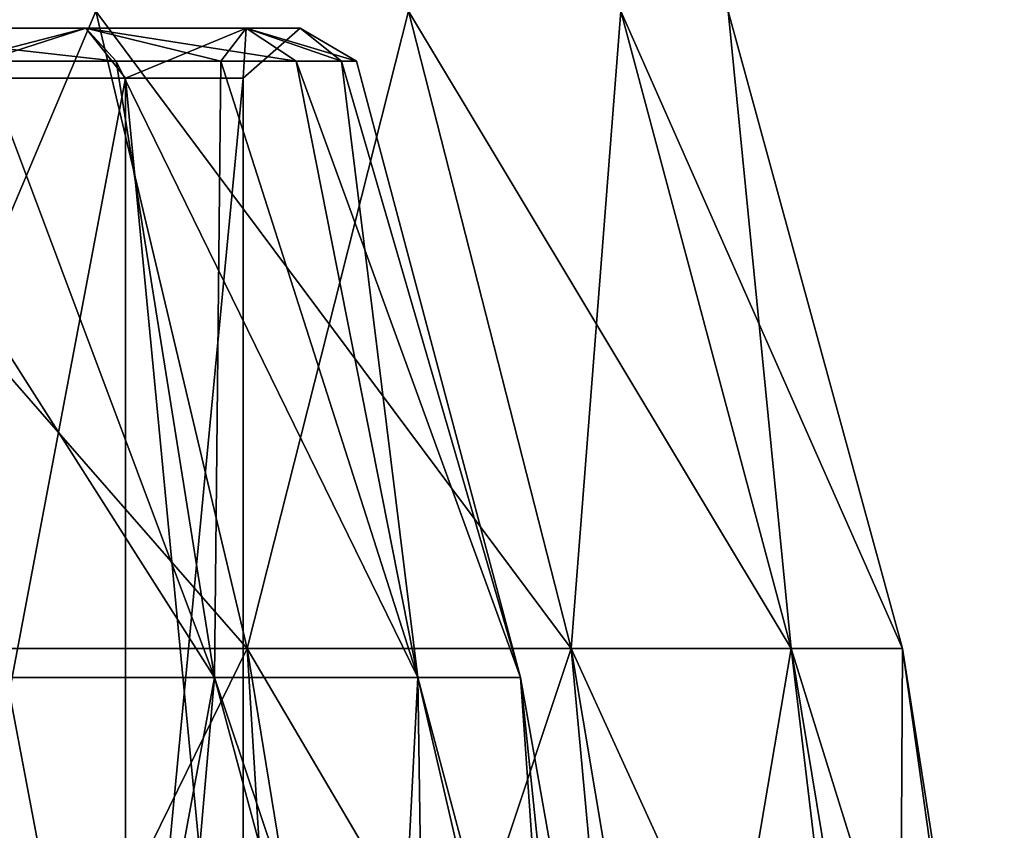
# Model space of a CAD drawing. Header units: millimetres. Extents: x -178 to 325, y 0 to 197.
# Tile 103 of 256: x 16.16 to 20.04, y 45.08 to 48.27. Entities that reach past the tile are written whole.
import ezdxf

# ---------------------------------------------------------------- set-up
doc = ezdxf.new("R2010")
doc.units = ezdxf.units.MM
doc.header["$LTSCALE"] = 52.148148
for name, color, linetype in [('10', 7, 'CONTINUOUS'), ('14', 7, 'CONTINUOUS'), ('5', 7, 'CONTINUOUS'), ('9', 7, 'CONTINUOUS')]:
    doc.layers.add(name, color=color, linetype=linetype)

msp = doc.modelspace()

# ---------------------------------------------------------------- linework, layer by layer
at = {"layer": '10', "color": 7, "linetype": 'CONTINUOUS'}
for points in [[(16.5767, 43.2, -4.1978), (15.6597, 43.2, -6.869), (16.5767, 48.0433, -4.1978), (16.5767, 43.2, -4.1978)], [(16.5767, 48.0433, -4.1978), (15.6597, 43.2, -6.869), (15.6597, 48.0433, -6.869), (16.5767, 48.0433, -4.1978)], [(15.6597, 43.2, 6.869), (16.5767, 43.2, 4.1978), (15.6597, 48.0433, 6.869), (15.6597, 43.2, 6.869)], [(15.6597, 48.0433, 6.869), (16.5767, 43.2, 4.1978), (16.5767, 48.0433, 4.1978), (15.6597, 48.0433, 6.869)], [(17.0416, 43.2, -1.4121), (16.5767, 43.2, -4.1978), (17.0416, 48.0433, -1.4121), (17.0416, 43.2, -1.4121)], [(17.0416, 48.0433, -1.4121), (16.5767, 43.2, -4.1978), (16.5767, 48.0433, -4.1978), (17.0416, 48.0433, -1.4121)], [(16.5767, 43.2, 4.1978), (17.0416, 43.2, 1.4121), (16.5767, 48.0433, 4.1978), (16.5767, 43.2, 4.1978)], [(16.5767, 48.0433, 4.1978), (17.0416, 43.2, 1.4121), (17.0416, 48.0433, 1.4121), (16.5767, 48.0433, 4.1978)], [(17.0416, 43.2, 1.4121), (17.0416, 43.2, -1.4121), (17.0416, 48.0433, 1.4121), (17.0416, 43.2, 1.4121)], [(17.0416, 48.0433, 1.4121), (17.0416, 43.2, -1.4121), (17.0416, 48.0433, -1.4121), (17.0416, 48.0433, 1.4121)]]:
    msp.add_3dface(points, dxfattribs=at)
at = {"layer": '14', "color": 7, "linetype": 'CONTINUOUS'}
for points in [[(16.0155, 48.1102, -7.025), (16.5409, 48.1102, -5.6785), (15.3842, 48.2404, -7.8386), (16.0155, 48.1102, -7.025)], [(16.5409, 48.1102, -5.6785), (16.421, 48.2404, -5.3355), (15.3842, 48.2404, -7.8386), (16.5409, 48.1102, -5.6785)], [(16.0155, 48.1102, 7.025), (15.3842, 48.2404, 7.8386), (16.421, 48.2404, 5.3355), (16.0155, 48.1102, 7.025)], [(15.3842, 48.2404, 7.8386), (15.6597, 48.0433, 6.869), (16.421, 48.2404, 5.3355), (15.3842, 48.2404, 7.8386)], [(16.421, 48.2404, -5.3355), (15.6597, 48.0433, -6.869), (15.3842, 48.2404, -7.8386), (16.421, 48.2404, -5.3355)], [(15.6597, 48.0433, 6.869), (16.5767, 48.0433, 4.1978), (16.421, 48.2404, 5.3355), (15.6597, 48.0433, 6.869)], [(16.5767, 48.0433, -4.1978), (15.6597, 48.0433, -6.869), (16.421, 48.2404, -5.3355), (16.5767, 48.0433, -4.1978)], [(16.5409, 48.1102, 5.6785), (16.0155, 48.1102, 7.025), (16.421, 48.2404, 5.3355), (16.5409, 48.1102, 5.6785)], [(16.5409, 48.1102, -5.6785), (16.9533, 48.1102, -4.2932), (16.421, 48.2404, -5.3355), (16.5409, 48.1102, -5.6785)], [(16.9533, 48.1102, -4.2932), (17.25, 48.1102, -2.8785), (16.421, 48.2404, -5.3355), (16.9533, 48.1102, -4.2932)], [(17.25, 48.1102, -2.8785), (17.0535, 48.2404, -2.701), (16.421, 48.2404, -5.3355), (17.25, 48.1102, -2.8785)], [(16.9533, 48.1102, 4.2932), (16.5409, 48.1102, 5.6785), (16.421, 48.2404, 5.3355), (16.9533, 48.1102, 4.2932)], [(16.9533, 48.1102, 4.2932), (16.421, 48.2404, 5.3355), (17.0535, 48.2404, 2.701), (16.9533, 48.1102, 4.2932)], [(16.421, 48.2404, 5.3355), (16.5767, 48.0433, 4.1978), (17.0535, 48.2404, 2.701), (16.421, 48.2404, 5.3355)], [(17.0535, 48.2404, -2.701), (16.5767, 48.0433, -4.1978), (16.421, 48.2404, -5.3355), (17.0535, 48.2404, -2.701)], [(16.5767, 48.0433, 4.1978), (17.0416, 48.0433, 1.4121), (17.0535, 48.2404, 2.701), (16.5767, 48.0433, 4.1978)], [(17.0416, 48.0433, -1.4121), (16.5767, 48.0433, -4.1978), (17.0535, 48.2404, -2.701), (17.0416, 48.0433, -1.4121)], [(17.25, 48.1102, 2.8785), (16.9533, 48.1102, 4.2932), (17.0535, 48.2404, 2.701), (17.25, 48.1102, 2.8785)], [(17.0416, 48.0433, 1.4121), (17.0416, 48.0433, -1.4121), (17.2661, 48.2404), (17.0416, 48.0433, 1.4121)], [(17.0535, 48.2404, 2.701), (17.0416, 48.0433, 1.4121), (17.2661, 48.2404), (17.0535, 48.2404, 2.701)], [(17.2661, 48.2404), (17.0416, 48.0433, -1.4121), (17.0535, 48.2404, -2.701), (17.2661, 48.2404)], [(17.25, 48.1102, -2.8785), (17.4287, 48.1102, -1.4442), (17.0535, 48.2404, -2.701), (17.25, 48.1102, -2.8785)], [(17.4287, 48.1102, -1.4442), (17.4885, 48.1102, 0), (17.0535, 48.2404, -2.701), (17.4287, 48.1102, -1.4442)], [(17.4885, 48.1102, 0), (17.2661, 48.2404), (17.0535, 48.2404, -2.701), (17.4885, 48.1102, 0)], [(17.4287, 48.1102, 1.4442), (17.25, 48.1102, 2.8785), (17.0535, 48.2404, 2.701), (17.4287, 48.1102, 1.4442)], [(17.4287, 48.1102, 1.4442), (17.0535, 48.2404, 2.701), (17.2661, 48.2404), (17.4287, 48.1102, 1.4442)], [(17.4885, 48.1102, 0), (17.4287, 48.1102, 1.4442), (17.2661, 48.2404), (17.4885, 48.1102, 0)]]:
    msp.add_3dface(points, dxfattribs=at)
at = {"layer": '5', "color": 7, "linetype": 'CONTINUOUS'}
for points in [[(14.8605, 48.3084, -11.8509), (16.4608, 48.3084, -9.5037), (15.3987, 45.7937, -12.2801), (14.8605, 48.3084, -11.8509)], [(16.4608, 48.3084, 9.5037), (14.8605, 48.3084, 11.8509), (17.057, 45.7937, 9.8479), (16.4608, 48.3084, 9.5037)], [(17.057, 45.7937, 9.8479), (14.8605, 48.3084, 11.8509), (15.3987, 45.7937, 12.2801), (17.057, 45.7937, 9.8479)], [(15.3987, 45.7937, -12.2801), (16.4608, 48.3084, -9.5037), (17.057, 45.7937, -9.8479), (15.3987, 45.7937, -12.2801)], [(16.4608, 48.3084, -9.5037), (17.6934, 48.3084, -6.9442), (17.057, 45.7937, -9.8479), (16.4608, 48.3084, -9.5037)], [(17.6934, 48.3084, 6.9442), (16.4608, 48.3084, 9.5037), (18.3342, 45.7937, 7.1957), (17.6934, 48.3084, 6.9442)], [(18.3342, 45.7937, 7.1957), (16.4608, 48.3084, 9.5037), (17.057, 45.7937, 9.8479), (18.3342, 45.7937, 7.1957)], [(17.057, 45.7937, -9.8479), (17.6934, 48.3084, -6.9442), (18.3342, 45.7937, -7.1957), (17.057, 45.7937, -9.8479)], [(17.6934, 48.3084, -6.9442), (18.5308, 48.3084, -4.2295), (18.3342, 45.7937, -7.1957), (17.6934, 48.3084, -6.9442)], [(18.5308, 48.3084, 4.2295), (17.6934, 48.3084, 6.9442), (19.2019, 45.7937, 4.3827), (18.5308, 48.3084, 4.2295)], [(19.2019, 45.7937, 4.3827), (17.6934, 48.3084, 6.9442), (18.3342, 45.7937, 7.1957), (19.2019, 45.7937, 4.3827)], [(18.3342, 45.7937, -7.1957), (18.5308, 48.3084, -4.2295), (19.2019, 45.7937, -4.3827), (18.3342, 45.7937, -7.1957)], [(18.5308, 48.3084, -4.2295), (18.9542, 48.3084, -1.4204), (19.2019, 45.7937, -4.3827), (18.5308, 48.3084, -4.2295)], [(18.9542, 48.3084, 1.4204), (18.5308, 48.3084, 4.2295), (19.6406, 45.7937, 1.4719), (18.9542, 48.3084, 1.4204)], [(19.6406, 45.7937, 1.4719), (18.5308, 48.3084, 4.2295), (19.2019, 45.7937, 4.3827), (19.6406, 45.7937, 1.4719)], [(18.9542, 48.3084, -1.4204), (18.9542, 48.3084, 1.4204), (19.6406, 45.7937, -1.4719), (18.9542, 48.3084, -1.4204)], [(19.2019, 45.7937, -4.3827), (18.9542, 48.3084, -1.4204), (19.6406, 45.7937, -1.4719), (19.2019, 45.7937, -4.3827)], [(19.6406, 45.7937, -1.4719), (18.9542, 48.3084, 1.4204), (19.6406, 45.7937, 1.4719), (19.6406, 45.7937, -1.4719)], [(15.3987, 45.7937, -12.2801), (17.057, 45.7937, -9.8479), (17.2143, 43.2179, -10.341), (15.3987, 45.7937, -12.2801)], [(15.465, 43.2179, -12.8103), (15.3987, 45.7937, -12.2801), (17.2143, 43.2179, -10.341), (15.465, 43.2179, -12.8103)], [(17.057, 45.7937, 9.8479), (15.3987, 45.7937, 12.2801), (15.793, 43.2179, 12.4036), (17.057, 45.7937, 9.8479)], [(17.4776, 43.2179, 9.8896), (17.057, 45.7937, 9.8479), (15.793, 43.2179, 12.4036), (17.4776, 43.2179, 9.8896)], [(17.057, 45.7937, -9.8479), (18.3342, 45.7937, -7.1957), (18.5728, 43.2179, -7.6368), (17.057, 45.7937, -9.8479)], [(17.2143, 43.2179, -10.341), (17.057, 45.7937, -9.8479), (18.5728, 43.2179, -7.6368), (17.2143, 43.2179, -10.341)], [(18.3342, 45.7937, 7.1957), (17.057, 45.7937, 9.8479), (17.4776, 43.2179, 9.8896), (18.3342, 45.7937, 7.1957)], [(18.7652, 43.2179, 7.151), (18.3342, 45.7937, 7.1957), (17.4776, 43.2179, 9.8896), (18.7652, 43.2179, 7.151)], [(18.3342, 45.7937, -7.1957), (19.2019, 45.7937, -4.3827), (19.5095, 43.2179, -4.7592), (18.3342, 45.7937, -7.1957)], [(18.5728, 43.2179, -7.6368), (18.3342, 45.7937, -7.1957), (19.5095, 43.2179, -4.7592), (18.5728, 43.2179, -7.6368)], [(19.2019, 45.7937, 4.3827), (18.3342, 45.7937, 7.1957), (18.7652, 43.2179, 7.151), (19.2019, 45.7937, 4.3827)], [(19.6267, 43.2179, 4.25), (19.2019, 45.7937, 4.3827), (18.7652, 43.2179, 7.151), (19.6267, 43.2179, 4.25)], [(19.2019, 45.7937, -4.3827), (19.6406, 45.7937, -1.4719), (20.0031, 43.2179, -1.7735), (19.2019, 45.7937, -4.3827)], [(19.5095, 43.2179, -4.7592), (19.2019, 45.7937, -4.3827), (20.0031, 43.2179, -1.7735), (19.5095, 43.2179, -4.7592)], [(19.6406, 45.7937, 1.4719), (19.2019, 45.7937, 4.3827), (19.6267, 43.2179, 4.25), (19.6406, 45.7937, 1.4719)], [(20.0425, 43.2179, 1.2524), (19.6406, 45.7937, 1.4719), (19.6267, 43.2179, 4.25), (20.0425, 43.2179, 1.2524)], [(19.6406, 45.7937, -1.4719), (19.6406, 45.7937, 1.4719), (20.0425, 43.2179, 1.2524), (19.6406, 45.7937, -1.4719)], [(20.0031, 43.2179, -1.7735), (19.6406, 45.7937, -1.4719), (20.0425, 43.2179, 1.2524), (20.0031, 43.2179, -1.7735)]]:
    msp.add_3dface(points, dxfattribs=at)
at = {"layer": '9', "color": 7, "linetype": 'CONTINUOUS'}
for points in [[(15.7494, 45.6794, -9.0929), (16.9287, 45.6794, -6.644), (15.3807, 48.1102, -8.3236), (15.7494, 45.6794, -9.0929)], [(15.3807, 48.1102, -8.3236), (16.9287, 45.6794, -6.644), (16.0155, 48.1102, -7.025), (15.3807, 48.1102, -8.3236)], [(16.9287, 45.6794, 6.644), (15.7494, 45.6794, 9.0929), (16.0155, 48.1102, 7.025), (16.9287, 45.6794, 6.644)], [(16.0155, 48.1102, -7.025), (16.9287, 45.6794, -6.644), (16.5409, 48.1102, -5.6785), (16.0155, 48.1102, -7.025)], [(16.5409, 48.1102, 5.6785), (16.9287, 45.6794, 6.644), (16.0155, 48.1102, 7.025), (16.5409, 48.1102, 5.6785)], [(16.9287, 45.6794, -6.644), (17.7299, 45.6794, -4.0467), (16.5409, 48.1102, -5.6785), (16.9287, 45.6794, -6.644)], [(16.5409, 48.1102, -5.6785), (17.7299, 45.6794, -4.0467), (16.9533, 48.1102, -4.2932), (16.5409, 48.1102, -5.6785)], [(16.9533, 48.1102, 4.2932), (16.9287, 45.6794, 6.644), (16.5409, 48.1102, 5.6785), (16.9533, 48.1102, 4.2932)], [(17.7299, 45.6794, 4.0467), (16.9287, 45.6794, 6.644), (16.9533, 48.1102, 4.2932), (17.7299, 45.6794, 4.0467)], [(16.9533, 48.1102, -4.2932), (17.7299, 45.6794, -4.0467), (17.25, 48.1102, -2.8785), (16.9533, 48.1102, -4.2932)], [(17.25, 48.1102, 2.8785), (17.7299, 45.6794, 4.0467), (16.9533, 48.1102, 4.2932), (17.25, 48.1102, 2.8785)], [(17.7299, 45.6794, -4.0467), (18.135, 45.6794, -1.359), (17.25, 48.1102, -2.8785), (17.7299, 45.6794, -4.0467)], [(17.25, 48.1102, -2.8785), (18.135, 45.6794, -1.359), (17.4287, 48.1102, -1.4442), (17.25, 48.1102, -2.8785)], [(17.4287, 48.1102, 1.4442), (17.7299, 45.6794, 4.0467), (17.25, 48.1102, 2.8785), (17.4287, 48.1102, 1.4442)], [(17.4287, 48.1102, -1.4442), (18.135, 45.6794, -1.359), (17.4885, 48.1102, 0), (17.4287, 48.1102, -1.4442)], [(18.135, 45.6794, 1.359), (17.7299, 45.6794, 4.0467), (17.4287, 48.1102, 1.4442), (18.135, 45.6794, 1.359)], [(17.4885, 48.1102, 0), (18.135, 45.6794, 1.359), (17.4287, 48.1102, 1.4442), (17.4885, 48.1102, 0)], [(18.135, 45.6794, -1.359), (18.135, 45.6794, 1.359), (17.4885, 48.1102, 0), (18.135, 45.6794, -1.359)], [(14.9343, 43.1812, 11.0512), (15.7494, 45.6794, 9.0929), (16.4668, 43.1812, 8.6029), (14.9343, 43.1812, 11.0512)], [(16.7104, 43.1812, -8.1195), (15.7494, 45.6794, -9.0929), (15.25, 43.1812, -10.6114), (16.7104, 43.1812, -8.1195)], [(16.9287, 45.6794, -6.644), (15.7494, 45.6794, -9.0929), (16.7104, 43.1812, -8.1195), (16.9287, 45.6794, -6.644)], [(15.7494, 45.6794, 9.0929), (16.9287, 45.6794, 6.644), (16.4668, 43.1812, 8.6029), (15.7494, 45.6794, 9.0929)], [(16.4668, 43.1812, 8.6029), (16.9287, 45.6794, 6.644), (17.6012, 43.1812, 5.9467), (16.4668, 43.1812, 8.6029)], [(17.767, 43.1812, -5.4313), (16.9287, 45.6794, -6.644), (16.7104, 43.1812, -8.1195), (17.767, 43.1812, -5.4313)], [(17.7299, 45.6794, -4.0467), (16.9287, 45.6794, -6.644), (17.767, 43.1812, -5.4313), (17.7299, 45.6794, -4.0467)], [(16.9287, 45.6794, 6.644), (17.7299, 45.6794, 4.0467), (17.6012, 43.1812, 5.9467), (16.9287, 45.6794, 6.644)], [(17.6012, 43.1812, 5.9467), (17.7299, 45.6794, 4.0467), (18.3102, 43.1812, 3.1467), (17.6012, 43.1812, 5.9467)], [(18.135, 45.6794, -1.359), (17.7299, 45.6794, -4.0467), (18.3941, 43.1812, -2.6119), (18.135, 45.6794, -1.359)], [(18.3941, 43.1812, -2.6119), (17.7299, 45.6794, -4.0467), (17.767, 43.1812, -5.4313), (18.3941, 43.1812, -2.6119)], [(17.7299, 45.6794, 4.0467), (18.135, 45.6794, 1.359), (18.3102, 43.1812, 3.1467), (17.7299, 45.6794, 4.0467)], [(18.135, 45.6794, 1.359), (18.135, 45.6794, -1.359), (18.5766, 43.1812, 0.2707), (18.135, 45.6794, 1.359)], [(18.5766, 43.1812, 0.2707), (18.135, 45.6794, -1.359), (18.3941, 43.1812, -2.6119), (18.5766, 43.1812, 0.2707)], [(18.3102, 43.1812, 3.1467), (18.135, 45.6794, 1.359), (18.5766, 43.1812, 0.2707), (18.3102, 43.1812, 3.1467)]]:
    msp.add_3dface(points, dxfattribs=at)

doc.saveas('drawing.dxf')
